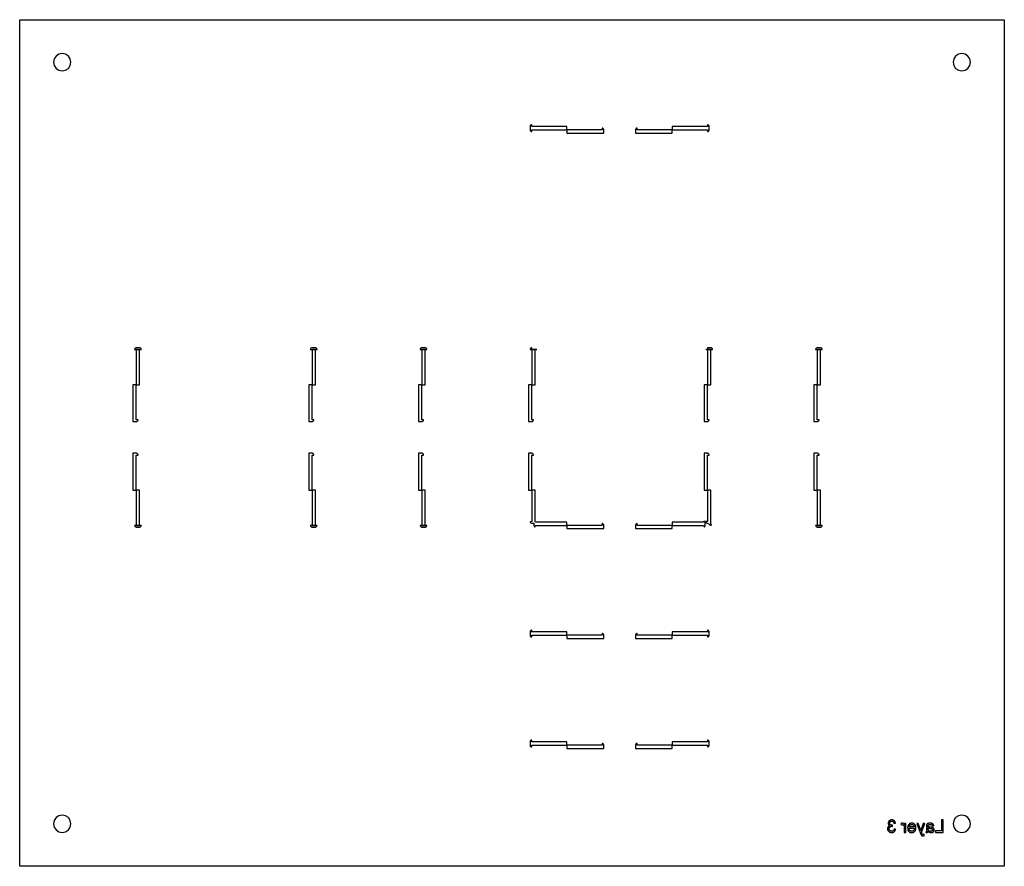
# Model space of a CAD drawing. Header units: metres. Extents: x -111 to 468, y -124 to 121.
# Tile 2 of 2: x 183 to 468, y -124 to 121. Entities that reach past the tile are written whole.
import ezdxf

# ---------------------------------------------------------------- set-up
doc = ezdxf.new("R2010")
doc.units = ezdxf.units.M

msp = doc.modelspace()

# ---------------------------------------------------------------- linework, layer by layer
for points in [[(183.41, -123.91), (183.41, 120.71), (468.02, 120.71), (468.02, -123.91), (183.41, -123.91)], [(193.22, 108.4), (193.41, 107.44), (193.95, 106.63), (194.76, 106.09), (195.72, 105.9), (196.67, 106.09), (197.48, 106.63), (198.03, 107.44), (198.22, 108.4), (198.03, 109.36), (197.48, 110.17), (196.67, 110.71), (195.72, 110.9), (194.76, 110.71), (193.95, 110.17), (193.41, 109.36), (193.22, 108.4)], [(453.22, 108.4), (453.41, 107.44), (453.95, 106.63), (454.76, 106.09), (455.72, 105.9), (456.67, 106.09), (457.48, 106.63), (458.03, 107.44), (458.22, 108.4), (458.03, 109.36), (457.48, 110.17), (456.67, 110.71), (455.72, 110.9), (454.76, 110.71), (453.95, 110.17), (453.41, 109.36), (453.22, 108.4)], [(331.42, 90.35), (331.39, 90.35), (331.39, 90.35), (331.34, 90.34), (331.33, 90.34), (331.24, 90.31), (331.24, 90.31), (331.15, 90.27), (331.14, 90.26), (331.07, 90.2), (331.07, 90.2), (331.01, 90.12), (331, 90.12), (330.96, 90.03), (330.96, 90.03), (330.93, 89.94), (330.93, 89.93), (330.92, 89.88), (330.92, 89.88), (330.92, 89.83), (330.92, 88.92), (330.92, 88.87), (330.92, 88.87), (330.93, 88.82), (330.93, 88.82), (330.96, 88.72), (330.96, 88.72), (331, 88.63), (331.01, 88.63), (331.07, 88.55), (331.07, 88.55), (331.14, 88.49), (331.15, 88.49), (331.24, 88.44), (331.24, 88.44), (331.33, 88.41), (331.34, 88.41), (331.39, 88.4), (331.39, 88.4), (331.42, 88.4), (331.42, 88.92), (331.42, 88.91), (331.42, 88.91), (331.43, 88.9), (331.44, 88.9), (341.56, 88.9), (341.56, 88.9), (341.57, 88.91), (341.57, 88.91), (341.58, 88.92), (341.58, 89.83), (341.57, 89.84), (341.57, 89.85), (341.56, 89.85), (341.56, 89.85), (331.44, 89.85), (331.43, 89.85), (331.42, 89.85), (331.42, 89.84), (331.42, 89.83), (331.42, 90.35)], [(352.24, 87.95), (352.24, 87.95), (352.25, 87.98), (352.25, 87.98), (352.23, 88.03), (352.23, 88.03), (352.23, 88.91), (352.23, 89.01), (352.23, 89.01), (352.15, 89.19), (352.15, 89.19), (352.01, 89.33), (352.01, 89.33), (351.83, 89.4), (351.83, 89.4), (351.74, 89.4), (351.74, 88.92), (351.73, 88.91), (351.73, 88.91), (351.72, 88.9), (351.71, 88.9), (341.6, 88.9), (341.59, 88.9), (341.58, 88.89), (341.58, 88.89), (341.58, 88.88), (341.58, 87.97), (341.58, 87.96), (341.58, 87.95), (341.59, 87.95), (341.6, 87.95), (352.24, 87.95)], [(372.06, 88.88), (372.05, 88.89), (372.05, 88.89), (372.04, 88.9), (372.04, 88.9), (361.92, 88.9), (361.91, 88.9), (361.9, 88.91), (361.9, 88.91), (361.9, 88.92), (361.9, 89.4), (361.8, 89.4), (361.8, 89.4), (361.62, 89.33), (361.62, 89.33), (361.48, 89.19), (361.48, 89.19), (361.41, 89.01), (361.41, 89.01), (361.4, 88.91), (361.4, 88.03), (361.4, 88.03), (361.39, 87.98), (361.39, 87.98), (361.39, 87.95), (361.39, 87.95), (372.04, 87.95), (372.04, 87.95), (372.05, 87.95), (372.05, 87.96), (372.06, 87.97), (372.06, 88.88)], [(382.22, 88.4), (382.24, 88.4), (382.24, 88.4), (382.29, 88.41), (382.3, 88.41), (382.39, 88.44), (382.39, 88.44), (382.48, 88.49), (382.49, 88.49), (382.56, 88.55), (382.56, 88.55), (382.62, 88.63), (382.63, 88.63), (382.68, 88.72), (382.68, 88.72), (382.7, 88.82), (382.71, 88.82), (382.71, 88.87), (382.71, 88.87), (382.71, 88.92), (382.71, 89.83), (382.71, 89.88), (382.71, 89.88), (382.71, 89.93), (382.7, 89.94), (382.68, 90.03), (382.68, 90.03), (382.63, 90.12), (382.62, 90.12), (382.56, 90.2), (382.56, 90.2), (382.49, 90.26), (382.48, 90.27), (382.39, 90.31), (382.39, 90.31), (382.3, 90.34), (382.29, 90.34), (382.24, 90.35), (382.24, 90.35), (382.22, 90.35), (382.22, 89.83), (382.21, 89.84), (382.21, 89.85), (382.2, 89.85), (382.2, 89.85), (372.08, 89.85), (372.07, 89.85), (372.06, 89.85), (372.06, 89.84), (372.06, 89.83), (372.06, 88.92), (372.06, 88.91), (372.06, 88.91), (372.07, 88.9), (372.08, 88.9), (382.2, 88.9), (382.2, 88.9), (382.21, 88.91), (382.21, 88.91), (382.22, 88.92), (382.22, 88.4)], [(218.57, 25.4), (218.56, 25.43), (218.56, 25.43), (218.56, 25.48), (218.56, 25.48), (218.53, 25.58), (218.53, 25.58), (218.48, 25.67), (218.48, 25.67), (218.42, 25.75), (218.42, 25.75), (218.34, 25.81), (218.33, 25.81), (218.25, 25.86), (218.25, 25.86), (218.15, 25.89), (218.15, 25.89), (218.1, 25.9), (218.1, 25.9), (218.05, 25.9), (217.14, 25.9), (217.09, 25.9), (217.09, 25.9), (217.04, 25.89), (217.03, 25.89), (216.94, 25.86), (216.94, 25.86), (216.85, 25.81), (216.84, 25.81), (216.77, 25.75), (216.77, 25.75), (216.71, 25.67), (216.7, 25.67), (216.66, 25.58), (216.66, 25.58), (216.63, 25.48), (216.63, 25.48), (216.62, 25.43), (216.62, 25.43), (216.62, 25.4), (218.57, 25.4)], [(269.37, 25.4), (269.36, 25.43), (269.36, 25.43), (269.36, 25.48), (269.36, 25.48), (269.33, 25.58), (269.33, 25.58), (269.28, 25.67), (269.28, 25.67), (269.22, 25.75), (269.22, 25.75), (269.14, 25.81), (269.13, 25.81), (269.05, 25.86), (269.05, 25.86), (268.95, 25.89), (268.95, 25.89), (268.9, 25.9), (268.9, 25.9), (268.85, 25.9), (267.94, 25.9), (267.89, 25.9), (267.89, 25.9), (267.84, 25.89), (267.83, 25.89), (267.74, 25.86), (267.74, 25.86), (267.65, 25.81), (267.64, 25.81), (267.57, 25.75), (267.57, 25.75), (267.51, 25.67), (267.5, 25.67), (267.46, 25.58), (267.46, 25.58), (267.43, 25.48), (267.43, 25.48), (267.42, 25.43), (267.42, 25.43), (267.42, 25.4), (269.37, 25.4)], [(301.12, 25.4), (301.11, 25.43), (301.11, 25.43), (301.11, 25.48), (301.11, 25.48), (301.08, 25.58), (301.08, 25.58), (301.03, 25.67), (301.03, 25.67), (300.97, 25.75), (300.97, 25.75), (300.89, 25.81), (300.88, 25.81), (300.8, 25.86), (300.8, 25.86), (300.7, 25.89), (300.7, 25.89), (300.65, 25.9), (300.65, 25.9), (300.6, 25.9), (299.69, 25.9), (299.64, 25.9), (299.64, 25.9), (299.59, 25.89), (299.58, 25.89), (299.49, 25.86), (299.49, 25.86), (299.4, 25.81), (299.39, 25.81), (299.32, 25.75), (299.32, 25.75), (299.26, 25.67), (299.25, 25.67), (299.21, 25.58), (299.21, 25.58), (299.18, 25.48), (299.18, 25.48), (299.17, 25.43), (299.17, 25.43), (299.17, 25.4), (301.12, 25.4)], [(332.87, 25.4), (332.87, 25.42), (332.87, 25.42), (331.43, 25.42), (331.42, 25.42), (331.42, 25.42), (331.42, 25.43), (331.42, 25.43), (331.42, 25.9), (331.39, 25.9), (331.39, 25.9), (331.34, 25.89), (331.33, 25.89), (331.24, 25.86), (331.24, 25.86), (331.15, 25.81), (331.14, 25.81), (331.07, 25.75), (331.07, 25.75), (331.01, 25.67), (331, 25.67), (330.96, 25.58), (330.96, 25.58), (330.93, 25.48), (330.93, 25.48), (330.92, 25.43), (330.92, 25.43), (330.92, 25.4), (332.87, 25.4)], [(383.67, 25.4), (383.66, 25.43), (383.66, 25.43), (383.66, 25.48), (383.66, 25.48), (383.63, 25.58), (383.63, 25.58), (383.58, 25.67), (383.58, 25.67), (383.52, 25.75), (383.52, 25.75), (383.44, 25.81), (383.43, 25.81), (383.35, 25.86), (383.35, 25.86), (383.25, 25.89), (383.25, 25.89), (383.2, 25.9), (383.2, 25.9), (383.15, 25.9), (382.24, 25.9), (382.22, 25.9), (382.22, 25.9), (382.22, 25.43), (382.21, 25.43), (382.21, 25.42), (382.21, 25.42), (382.21, 25.42), (381.72, 25.42), (381.72, 25.42), (381.72, 25.4), (383.67, 25.4)], [(415.42, 25.4), (415.41, 25.43), (415.41, 25.43), (415.41, 25.48), (415.41, 25.48), (415.38, 25.58), (415.38, 25.58), (415.33, 25.67), (415.33, 25.67), (415.27, 25.75), (415.27, 25.75), (415.19, 25.81), (415.18, 25.81), (415.1, 25.86), (415.1, 25.86), (415, 25.89), (415, 25.89), (414.95, 25.9), (414.95, 25.9), (414.9, 25.9), (413.99, 25.9), (413.94, 25.9), (413.94, 25.9), (413.89, 25.89), (413.88, 25.89), (413.79, 25.86), (413.79, 25.86), (413.7, 25.81), (413.69, 25.81), (413.62, 25.75), (413.62, 25.75), (413.56, 25.67), (413.55, 25.67), (413.51, 25.58), (413.51, 25.58), (413.48, 25.48), (413.48, 25.48), (413.47, 25.43), (413.47, 25.43), (413.47, 25.4), (415.42, 25.4)], [(217.14, 15.24), (217.14, 15.24), (218.05, 15.24), (218.06, 15.24), (218.06, 15.25), (218.07, 15.25), (218.07, 15.26), (218.07, 25.38), (218.07, 25.39), (218.06, 25.39), (218.06, 25.4), (218.05, 25.4), (217.14, 25.4), (217.13, 25.4), (217.12, 25.39), (217.12, 25.39), (217.12, 25.38), (217.12, 15.26), (217.12, 15.25), (217.12, 15.24), (217.13, 15.24), (217.14, 15.24)], [(267.92, 15.26), (267.92, 15.25), (267.92, 15.25), (267.93, 15.24), (267.94, 15.24), (268.85, 15.24), (268.86, 15.24), (268.86, 15.25), (268.87, 15.25), (268.87, 15.26), (268.87, 25.38), (268.87, 25.39), (268.86, 25.39), (268.86, 25.4), (268.85, 25.4), (267.94, 25.4), (267.93, 25.4), (267.92, 25.39), (267.92, 25.39), (267.92, 25.38), (267.92, 15.26)], [(299.69, 15.24), (299.69, 15.24), (300.6, 15.24), (300.61, 15.24), (300.61, 15.25), (300.62, 15.25), (300.62, 15.26), (300.62, 25.38), (300.62, 25.39), (300.61, 25.39), (300.61, 25.4), (300.6, 25.4), (299.69, 25.4), (299.68, 25.4), (299.67, 25.39), (299.67, 25.39), (299.67, 25.38), (299.67, 15.26), (299.67, 15.25), (299.67, 15.25), (299.68, 15.24), (299.68, 15.24), (299.69, 15.24)], [(331.42, 15.26), (331.42, 15.25), (331.42, 15.25), (331.43, 15.24), (331.44, 15.24), (332.35, 15.24), (332.36, 15.24), (332.36, 15.25), (332.37, 15.25), (332.37, 15.26), (332.37, 25.38), (332.37, 25.39), (332.36, 25.39), (332.36, 25.4), (332.35, 25.4), (331.44, 25.4), (331.43, 25.4), (331.42, 25.39), (331.42, 25.39), (331.42, 25.38), (331.42, 15.26)], [(382.22, 15.26), (382.22, 15.25), (382.22, 15.25), (382.23, 15.24), (382.24, 15.24), (383.15, 15.24), (383.16, 15.24), (383.16, 15.25), (383.17, 15.25), (383.17, 15.26), (383.17, 25.38), (383.17, 25.39), (383.16, 25.39), (383.16, 25.4), (383.15, 25.4), (382.24, 25.4), (382.23, 25.4), (382.22, 25.39), (382.22, 25.39), (382.22, 25.38), (382.22, 15.26)], [(413.99, 15.24), (413.99, 15.24), (414.9, 15.24), (414.91, 15.24), (414.91, 15.25), (414.92, 15.25), (414.92, 15.26), (414.92, 25.38), (414.92, 25.39), (414.91, 25.39), (414.91, 25.4), (414.9, 25.4), (413.99, 25.4), (413.98, 25.4), (413.97, 25.39), (413.97, 25.39), (413.97, 25.38), (413.97, 15.26), (413.97, 15.25), (413.97, 15.25), (413.98, 15.24), (413.98, 15.24), (413.99, 15.24)], [(216.16, 4.57), (216.16, 4.57), (216.2, 4.57), (216.2, 4.57), (216.24, 4.58), (216.24, 4.58), (217.13, 4.58), (217.23, 4.59), (217.23, 4.59), (217.41, 4.67), (217.41, 4.67), (217.54, 4.8), (217.54, 4.8), (217.62, 4.98), (217.62, 4.98), (217.62, 5.08), (217.14, 5.08), (217.13, 5.08), (217.12, 5.09), (217.12, 5.09), (217.12, 5.1), (217.12, 15.22), (217.11, 15.23), (217.11, 15.23), (217.1, 15.24), (217.1, 15.24), (216.18, 15.24), (216.18, 15.24), (216.17, 15.23), (216.16, 15.23), (216.16, 15.22), (216.16, 4.57)], [(266.96, 4.57), (266.96, 4.57), (267, 4.57), (267, 4.57), (267.04, 4.58), (267.04, 4.58), (267.93, 4.58), (268.03, 4.59), (268.03, 4.59), (268.21, 4.67), (268.21, 4.67), (268.34, 4.8), (268.34, 4.8), (268.42, 4.98), (268.42, 4.98), (268.42, 5.08), (267.94, 5.08), (267.93, 5.08), (267.92, 5.09), (267.92, 5.09), (267.92, 5.1), (267.92, 15.22), (267.91, 15.23), (267.91, 15.23), (267.9, 15.24), (267.9, 15.24), (266.98, 15.24), (266.98, 15.24), (266.97, 15.23), (266.96, 15.23), (266.96, 15.22), (266.96, 4.57)], [(298.71, 4.58), (298.75, 4.58), (298.75, 4.58), (299.68, 4.58), (299.78, 4.59), (299.78, 4.59), (299.96, 4.67), (299.96, 4.67), (300.09, 4.8), (300.09, 4.8), (300.17, 4.98), (300.17, 4.98), (300.17, 5.08), (300.17, 5.08), (299.69, 5.08), (299.68, 5.08), (299.67, 5.09), (299.67, 5.09), (299.67, 5.1), (299.67, 15.22), (299.66, 15.23), (299.66, 15.23), (299.65, 15.24), (299.65, 15.24), (298.73, 15.24), (298.73, 15.24), (298.72, 15.23), (298.71, 15.23), (298.71, 15.22), (298.71, 4.58)], [(330.46, 4.57), (330.46, 4.57), (330.5, 4.57), (330.5, 4.57), (330.54, 4.58), (330.54, 4.58), (331.43, 4.58), (331.53, 4.59), (331.53, 4.59), (331.71, 4.67), (331.71, 4.67), (331.84, 4.8), (331.84, 4.8), (331.92, 4.98), (331.92, 4.98), (331.92, 5.08), (331.44, 5.08), (331.43, 5.08), (331.42, 5.09), (331.42, 5.09), (331.42, 5.1), (331.42, 15.22), (331.41, 15.23), (331.41, 15.23), (331.4, 15.24), (331.4, 15.24), (330.48, 15.24), (330.48, 15.24), (330.47, 15.23), (330.46, 15.23), (330.46, 15.22), (330.46, 4.57)], [(381.26, 4.57), (381.26, 4.57), (381.3, 4.57), (381.3, 4.57), (381.34, 4.58), (381.34, 4.58), (382.23, 4.58), (382.33, 4.59), (382.33, 4.59), (382.51, 4.67), (382.51, 4.67), (382.64, 4.8), (382.64, 4.8), (382.72, 4.98), (382.72, 4.98), (382.72, 5.08), (382.24, 5.08), (382.23, 5.08), (382.22, 5.09), (382.22, 5.09), (382.22, 5.1), (382.22, 15.22), (382.21, 15.23), (382.21, 15.23), (382.2, 15.24), (382.2, 15.24), (381.28, 15.24), (381.28, 15.24), (381.27, 15.23), (381.26, 15.23), (381.26, 15.22), (381.26, 4.57)], [(413.01, 4.58), (413.05, 4.58), (413.05, 4.58), (413.98, 4.58), (414.08, 4.59), (414.08, 4.59), (414.26, 4.67), (414.26, 4.67), (414.39, 4.8), (414.39, 4.8), (414.47, 4.98), (414.47, 4.98), (414.47, 5.08), (414.47, 5.08), (413.99, 5.08), (413.98, 5.08), (413.97, 5.09), (413.97, 5.09), (413.97, 5.1), (413.97, 15.22), (413.96, 15.23), (413.96, 15.23), (413.95, 15.24), (413.95, 15.24), (413.03, 15.24), (413.03, 15.24), (413.02, 15.23), (413.01, 15.23), (413.01, 15.22), (413.01, 4.58)], [(217.1, -15.24), (217.1, -15.24), (217.11, -15.24), (217.11, -15.23), (217.12, -15.22), (217.12, -5.1), (217.12, -5.09), (217.12, -5.09), (217.13, -5.08), (217.14, -5.08), (217.62, -5.08), (217.62, -4.98), (217.62, -4.98), (217.54, -4.8), (217.54, -4.8), (217.41, -4.67), (217.41, -4.67), (217.23, -4.59), (217.23, -4.59), (217.13, -4.58), (216.24, -4.58), (216.24, -4.58), (216.2, -4.57), (216.2, -4.57), (216.16, -4.57), (216.16, -4.57), (216.16, -15.22), (216.16, -15.23), (216.17, -15.23), (216.18, -15.24), (216.18, -15.24), (217.1, -15.24), (217.1, -15.24)], [(267.9, -15.24), (267.9, -15.24), (267.91, -15.23), (267.91, -15.23), (267.92, -15.22), (267.92, -5.1), (267.92, -5.09), (267.92, -5.09), (267.93, -5.08), (267.94, -5.08), (268.42, -5.08), (268.42, -4.98), (268.42, -4.98), (268.34, -4.8), (268.34, -4.8), (268.21, -4.67), (268.21, -4.67), (268.03, -4.59), (268.03, -4.59), (267.93, -4.58), (267.04, -4.58), (267.04, -4.58), (267, -4.57), (267, -4.57), (266.96, -4.57), (266.96, -4.57), (266.96, -15.22), (266.96, -15.23), (266.97, -15.23), (266.98, -15.24), (266.98, -15.24), (267.9, -15.24)], [(299.65, -15.24), (299.65, -15.24), (299.65, -15.24), (299.66, -15.23), (299.66, -15.23), (299.67, -15.22), (299.67, -5.1), (299.67, -5.09), (299.67, -5.09), (299.68, -5.08), (299.69, -5.08), (300.17, -5.08), (300.17, -5.08), (300.17, -4.98), (300.17, -4.98), (300.09, -4.8), (300.09, -4.8), (299.96, -4.67), (299.96, -4.67), (299.78, -4.59), (299.78, -4.59), (299.68, -4.58), (298.75, -4.58), (298.75, -4.58), (298.71, -4.58), (298.71, -15.22), (298.71, -15.23), (298.72, -15.23), (298.73, -15.24), (298.73, -15.24), (299.65, -15.24), (299.65, -15.24)], [(331.4, -15.24), (331.4, -15.24), (331.41, -15.23), (331.41, -15.23), (331.42, -15.22), (331.42, -5.1), (331.42, -5.09), (331.42, -5.09), (331.43, -5.08), (331.44, -5.08), (331.92, -5.08), (331.92, -4.98), (331.92, -4.98), (331.84, -4.8), (331.84, -4.8), (331.71, -4.67), (331.71, -4.67), (331.53, -4.59), (331.53, -4.59), (331.43, -4.58), (330.54, -4.58), (330.54, -4.58), (330.5, -4.57), (330.5, -4.57), (330.46, -4.57), (330.46, -4.57), (330.46, -15.22), (330.46, -15.23), (330.47, -15.23), (330.48, -15.24), (330.48, -15.24), (331.4, -15.24)], [(382.2, -15.24), (382.2, -15.24), (382.21, -15.23), (382.21, -15.23), (382.22, -15.22), (382.22, -5.1), (382.22, -5.09), (382.22, -5.09), (382.23, -5.08), (382.24, -5.08), (382.72, -5.08), (382.72, -4.98), (382.72, -4.98), (382.64, -4.8), (382.64, -4.8), (382.51, -4.67), (382.51, -4.67), (382.33, -4.59), (382.33, -4.59), (382.23, -4.58), (381.34, -4.58), (381.34, -4.58), (381.3, -4.57), (381.3, -4.57), (381.26, -4.57), (381.26, -4.57), (381.26, -15.22), (381.26, -15.23), (381.27, -15.23), (381.28, -15.24), (381.28, -15.24), (382.2, -15.24)], [(413.95, -15.24), (413.95, -15.24), (413.95, -15.24), (413.96, -15.23), (413.96, -15.23), (413.97, -15.22), (413.97, -5.1), (413.97, -5.09), (413.97, -5.09), (413.98, -5.08), (413.99, -5.08), (414.47, -5.08), (414.47, -5.08), (414.47, -4.98), (414.47, -4.98), (414.39, -4.8), (414.39, -4.8), (414.26, -4.67), (414.26, -4.67), (414.08, -4.59), (414.08, -4.59), (413.98, -4.58), (413.05, -4.58), (413.05, -4.58), (413.01, -4.58), (413.01, -15.22), (413.01, -15.23), (413.02, -15.23), (413.03, -15.24), (413.03, -15.24), (413.95, -15.24), (413.95, -15.24)], [(218.07, -15.26), (218.07, -15.25), (218.06, -15.25), (218.06, -15.24), (218.05, -15.24), (217.14, -15.24), (217.14, -15.24), (217.13, -15.24), (217.12, -15.24), (217.12, -15.25), (217.12, -15.26), (217.12, -25.38), (217.12, -25.39), (217.12, -25.39), (217.13, -25.4), (217.14, -25.4), (218.05, -25.4), (218.06, -25.4), (218.06, -25.39), (218.07, -25.39), (218.07, -25.38), (218.07, -15.26)], [(268.85, -25.4), (268.86, -25.4), (268.86, -25.39), (268.87, -25.39), (268.87, -25.38), (268.87, -15.26), (268.87, -15.25), (268.86, -15.25), (268.86, -15.24), (268.85, -15.24), (267.94, -15.24), (267.93, -15.24), (267.92, -15.25), (267.92, -15.25), (267.92, -15.26), (267.92, -25.38), (267.92, -25.39), (267.92, -25.39), (267.93, -25.4), (267.94, -25.4), (268.85, -25.4)], [(300.6, -25.4), (300.61, -25.4), (300.61, -25.39), (300.62, -25.39), (300.62, -25.38), (300.62, -15.26), (300.62, -15.25), (300.61, -15.25), (300.61, -15.24), (300.6, -15.24), (299.69, -15.24), (299.69, -15.24), (299.68, -15.24), (299.68, -15.24), (299.67, -15.25), (299.67, -15.25), (299.67, -15.26), (299.67, -25.38), (299.67, -25.39), (299.67, -25.39), (299.68, -25.4), (299.69, -25.4), (300.6, -25.4)], [(330.96, -24.42), (331, -24.52), (331, -24.52), (331.14, -24.66), (331.14, -24.66), (331.32, -24.74), (331.32, -24.74), (331.42, -24.75), (332.07, -24.75), (332.07, -24.75), (332.07, -24.75), (332.07, -24.75), (332.07, -24.75), (332.07, -25.4), (332.08, -25.5), (332.08, -25.5), (332.15, -25.68), (332.15, -25.68), (332.29, -25.81), (332.29, -25.81), (332.4, -25.86), (332.55, -25.48), (332.57, -25.4), (341.56, -25.4), (341.56, -25.4), (341.57, -25.39), (341.57, -25.39), (341.58, -25.38), (341.58, -24.47), (341.57, -24.46), (341.57, -24.45), (341.56, -24.45), (341.56, -24.45), (332.57, -24.45), (332.55, -24.37), (332.51, -24.31), (332.44, -24.26), (332.37, -24.25), (332.37, -15.26), (332.37, -15.25), (332.36, -15.25), (332.36, -15.24), (332.35, -15.24), (331.44, -15.24), (331.43, -15.24), (331.42, -15.25), (331.42, -15.25), (331.42, -15.26), (331.42, -24.25), (331.34, -24.26), (330.96, -24.42)], [(381.72, -24.25), (381.72, -24.33), (381.72, -24.33), (381.78, -24.49), (381.78, -24.49), (381.89, -24.63), (381.89, -24.63), (382.04, -24.71), (382.04, -24.71), (382.12, -24.74), (382.15, -24.74), (382.15, -24.74), (382.66, -24.96), (382.66, -24.96), (382.66, -24.96), (382.71, -25.06), (382.75, -25.15), (382.75, -25.15), (382.89, -25.29), (382.89, -25.29), (383.07, -25.36), (383.07, -25.36), (383.26, -25.36), (383.26, -25.36), (383.35, -25.33), (383.35, -25.33), (383.35, -25.32), (383.17, -24.88), (383.17, -15.26), (383.17, -15.25), (383.16, -15.25), (383.16, -15.24), (383.15, -15.24), (382.24, -15.24), (382.23, -15.24), (382.22, -15.25), (382.22, -15.25), (382.22, -15.26), (382.22, -24.25), (381.72, -24.25)], [(414.9, -25.4), (414.91, -25.4), (414.91, -25.39), (414.92, -25.39), (414.92, -25.38), (414.92, -15.26), (414.92, -15.25), (414.91, -15.25), (414.91, -15.24), (414.9, -15.24), (413.99, -15.24), (413.99, -15.24), (413.98, -15.24), (413.98, -15.24), (413.97, -15.25), (413.97, -15.25), (413.97, -15.26), (413.97, -25.38), (413.97, -25.39), (413.97, -25.39), (413.98, -25.4), (413.99, -25.4), (414.9, -25.4)], [(216.62, -25.4), (216.62, -25.43), (216.62, -25.43), (216.63, -25.48), (216.63, -25.48), (216.66, -25.58), (216.66, -25.58), (216.7, -25.67), (216.71, -25.67), (216.77, -25.75), (216.77, -25.75), (216.84, -25.81), (216.85, -25.81), (216.94, -25.86), (216.94, -25.86), (217.03, -25.89), (217.04, -25.89), (217.09, -25.9), (217.09, -25.9), (217.14, -25.9), (218.05, -25.9), (218.1, -25.9), (218.1, -25.9), (218.15, -25.89), (218.15, -25.89), (218.25, -25.86), (218.25, -25.86), (218.33, -25.81), (218.34, -25.81), (218.42, -25.75), (218.42, -25.75), (218.48, -25.67), (218.48, -25.67), (218.53, -25.58), (218.53, -25.58), (218.56, -25.48), (218.56, -25.48), (218.56, -25.43), (218.56, -25.43), (218.57, -25.4), (216.62, -25.4)], [(267.42, -25.4), (267.42, -25.43), (267.42, -25.43), (267.43, -25.48), (267.43, -25.48), (267.46, -25.58), (267.46, -25.58), (267.5, -25.67), (267.51, -25.67), (267.57, -25.75), (267.57, -25.75), (267.64, -25.81), (267.65, -25.81), (267.74, -25.86), (267.74, -25.86), (267.83, -25.89), (267.84, -25.89), (267.89, -25.9), (267.89, -25.9), (267.94, -25.9), (268.85, -25.9), (268.9, -25.9), (268.9, -25.9), (268.95, -25.89), (268.95, -25.89), (269.05, -25.86), (269.05, -25.86), (269.13, -25.81), (269.14, -25.81), (269.22, -25.75), (269.22, -25.75), (269.28, -25.67), (269.28, -25.67), (269.33, -25.58), (269.33, -25.58), (269.36, -25.48), (269.36, -25.48), (269.36, -25.43), (269.36, -25.43), (269.37, -25.4), (267.42, -25.4)], [(299.17, -25.4), (299.17, -25.43), (299.17, -25.43), (299.18, -25.48), (299.18, -25.48), (299.21, -25.58), (299.21, -25.58), (299.25, -25.67), (299.26, -25.67), (299.32, -25.75), (299.32, -25.75), (299.39, -25.81), (299.4, -25.81), (299.49, -25.86), (299.49, -25.86), (299.58, -25.89), (299.59, -25.89), (299.64, -25.9), (299.64, -25.9), (299.69, -25.9), (300.6, -25.9), (300.65, -25.9), (300.65, -25.9), (300.7, -25.89), (300.7, -25.89), (300.8, -25.86), (300.8, -25.86), (300.88, -25.81), (300.89, -25.81), (300.97, -25.75), (300.97, -25.75), (301.03, -25.67), (301.03, -25.67), (301.08, -25.58), (301.08, -25.58), (301.11, -25.48), (301.11, -25.48), (301.11, -25.43), (301.11, -25.43), (301.12, -25.4), (299.17, -25.4)], [(352.24, -26.35), (352.24, -26.35), (352.25, -26.32), (352.25, -26.32), (352.23, -26.27), (352.23, -26.27), (352.23, -25.39), (352.23, -25.29), (352.23, -25.29), (352.15, -25.11), (352.15, -25.11), (352.01, -24.97), (352.01, -24.97), (351.83, -24.9), (351.83, -24.9), (351.74, -24.9), (351.74, -25.38), (351.73, -25.39), (351.73, -25.39), (351.72, -25.4), (351.71, -25.4), (341.6, -25.4), (341.59, -25.4), (341.58, -25.41), (341.58, -25.41), (341.58, -25.42), (341.58, -26.33), (341.58, -26.34), (341.58, -26.35), (341.59, -26.35), (341.6, -26.35), (352.24, -26.35)], [(372.06, -25.42), (372.05, -25.41), (372.05, -25.41), (372.04, -25.4), (372.04, -25.4), (361.92, -25.4), (361.91, -25.4), (361.9, -25.39), (361.9, -25.39), (361.9, -25.38), (361.9, -24.9), (361.8, -24.9), (361.8, -24.9), (361.62, -24.97), (361.62, -24.97), (361.48, -25.11), (361.48, -25.11), (361.41, -25.29), (361.41, -25.29), (361.4, -25.39), (361.4, -26.27), (361.4, -26.27), (361.39, -26.32), (361.39, -26.32), (361.39, -26.35), (361.39, -26.35), (372.04, -26.35), (372.04, -26.35), (372.05, -26.35), (372.05, -26.34), (372.06, -26.33), (372.06, -25.42)], [(381.24, -25.86), (381.34, -25.81), (381.34, -25.81), (381.48, -25.68), (381.48, -25.68), (381.55, -25.5), (381.55, -25.5), (381.56, -25.4), (381.56, -24.45), (381.55, -24.35), (381.55, -24.35), (381.51, -24.25), (381.51, -24.25), (381.51, -24.25), (381.26, -24.25), (381.19, -24.26), (381.12, -24.31), (381.08, -24.37), (381.06, -24.45), (372.08, -24.45), (372.07, -24.45), (372.06, -24.45), (372.06, -24.46), (372.06, -24.47), (372.06, -25.38), (372.06, -25.39), (372.06, -25.39), (372.07, -25.4), (372.08, -25.4), (381.06, -25.4), (381.08, -25.48), (381.24, -25.86)], [(413.47, -25.4), (413.47, -25.43), (413.47, -25.43), (413.48, -25.48), (413.48, -25.48), (413.51, -25.58), (413.51, -25.58), (413.55, -25.67), (413.56, -25.67), (413.62, -25.75), (413.62, -25.75), (413.69, -25.81), (413.7, -25.81), (413.79, -25.86), (413.79, -25.86), (413.88, -25.89), (413.89, -25.89), (413.94, -25.9), (413.94, -25.9), (413.99, -25.9), (414.9, -25.9), (414.95, -25.9), (414.95, -25.9), (415, -25.89), (415, -25.89), (415.1, -25.86), (415.1, -25.86), (415.18, -25.81), (415.19, -25.81), (415.27, -25.75), (415.27, -25.75), (415.33, -25.67), (415.33, -25.67), (415.38, -25.58), (415.38, -25.58), (415.41, -25.48), (415.41, -25.48), (415.41, -25.43), (415.41, -25.43), (415.42, -25.4), (413.47, -25.4)], [(331.42, -55.7), (331.39, -55.7), (331.39, -55.7), (331.34, -55.71), (331.33, -55.71), (331.24, -55.74), (331.24, -55.74), (331.15, -55.78), (331.14, -55.79), (331.07, -55.85), (331.07, -55.85), (331.01, -55.93), (331, -55.93), (330.96, -56.02), (330.96, -56.02), (330.93, -56.11), (330.93, -56.12), (330.92, -56.17), (330.92, -56.17), (330.92, -56.22), (330.92, -57.13), (330.92, -57.18), (330.92, -57.18), (330.93, -57.23), (330.93, -57.23), (330.96, -57.33), (330.96, -57.33), (331, -57.42), (331.01, -57.42), (331.07, -57.5), (331.07, -57.5), (331.14, -57.56), (331.15, -57.56), (331.24, -57.61), (331.24, -57.61), (331.33, -57.64), (331.34, -57.64), (331.39, -57.65), (331.39, -57.65), (331.42, -57.65), (331.42, -57.13), (331.42, -57.14), (331.42, -57.14), (331.43, -57.15), (331.44, -57.15), (341.56, -57.15), (341.56, -57.15), (341.57, -57.14), (341.57, -57.14), (341.58, -57.13), (341.58, -57.13), (341.58, -57.13), (341.58, -56.22), (341.57, -56.21), (341.57, -56.2), (341.56, -56.2), (341.56, -56.2), (331.44, -56.2), (331.43, -56.2), (331.42, -56.2), (331.42, -56.21), (331.42, -56.22), (331.42, -55.7)], [(352.24, -58.1), (352.23, -58.06), (352.23, -58.06), (352.23, -57.14), (352.23, -57.04), (352.23, -57.04), (352.15, -56.86), (352.15, -56.86), (352.01, -56.72), (352.01, -56.72), (351.83, -56.65), (351.83, -56.65), (351.74, -56.65), (351.74, -57.13), (351.73, -57.14), (351.73, -57.14), (351.72, -57.15), (351.71, -57.15), (341.6, -57.15), (341.59, -57.15), (341.58, -57.16), (341.58, -57.16), (341.58, -57.17), (341.58, -58.08), (341.58, -58.09), (341.58, -58.1), (341.59, -58.1), (341.6, -58.1), (352.24, -58.1)], [(372.06, -57.17), (372.06, -57.17), (372.05, -57.16), (372.05, -57.16), (372.04, -57.15), (372.04, -57.15), (361.92, -57.15), (361.91, -57.15), (361.9, -57.14), (361.9, -57.14), (361.9, -57.13), (361.9, -56.65), (361.8, -56.65), (361.8, -56.65), (361.62, -56.72), (361.62, -56.72), (361.48, -56.86), (361.48, -56.86), (361.41, -57.04), (361.41, -57.04), (361.4, -57.14), (361.4, -58.06), (361.4, -58.06), (361.39, -58.1), (372.04, -58.1), (372.04, -58.1), (372.05, -58.1), (372.05, -58.09), (372.06, -58.08), (372.06, -57.17), (372.06, -57.17)], [(382.22, -57.65), (382.24, -57.65), (382.24, -57.65), (382.29, -57.64), (382.3, -57.64), (382.39, -57.61), (382.39, -57.61), (382.48, -57.56), (382.49, -57.56), (382.56, -57.5), (382.56, -57.5), (382.62, -57.42), (382.63, -57.42), (382.68, -57.33), (382.68, -57.33), (382.7, -57.23), (382.71, -57.23), (382.71, -57.18), (382.71, -57.18), (382.71, -57.13), (382.71, -56.22), (382.71, -56.17), (382.71, -56.17), (382.71, -56.12), (382.7, -56.11), (382.68, -56.02), (382.68, -56.02), (382.63, -55.93), (382.62, -55.93), (382.56, -55.85), (382.56, -55.85), (382.49, -55.79), (382.48, -55.78), (382.39, -55.74), (382.39, -55.74), (382.3, -55.71), (382.29, -55.71), (382.24, -55.7), (382.24, -55.7), (382.22, -55.7), (382.22, -56.22), (382.21, -56.21), (382.21, -56.2), (382.2, -56.2), (382.2, -56.2), (372.08, -56.2), (372.07, -56.2), (372.06, -56.2), (372.06, -56.21), (372.06, -56.22), (372.06, -57.13), (372.06, -57.13), (372.06, -57.13), (372.06, -57.14), (372.06, -57.14), (372.07, -57.15), (372.08, -57.15), (382.2, -57.15), (382.2, -57.15), (382.21, -57.14), (382.21, -57.14), (382.22, -57.13), (382.22, -57.65)], [(331.42, -87.45), (331.39, -87.45), (331.39, -87.45), (331.34, -87.46), (331.33, -87.46), (331.24, -87.49), (331.24, -87.49), (331.15, -87.53), (331.14, -87.54), (331.07, -87.6), (331.07, -87.6), (331.01, -87.68), (331, -87.68), (330.96, -87.77), (330.96, -87.77), (330.93, -87.86), (330.93, -87.87), (330.92, -87.92), (330.92, -87.92), (330.92, -87.97), (330.92, -88.88), (330.92, -88.93), (330.92, -88.93), (330.93, -88.98), (330.93, -88.98), (330.96, -89.08), (330.96, -89.08), (331, -89.17), (331.01, -89.17), (331.07, -89.25), (331.07, -89.25), (331.14, -89.31), (331.15, -89.31), (331.24, -89.36), (331.24, -89.36), (331.33, -89.39), (331.34, -89.39), (331.39, -89.4), (331.39, -89.4), (331.42, -89.4), (331.42, -88.88), (331.42, -88.89), (331.42, -88.89), (331.43, -88.9), (331.44, -88.9), (341.56, -88.9), (341.56, -88.9), (341.57, -88.89), (341.57, -88.89), (341.58, -88.88), (341.58, -87.97), (341.57, -87.96), (341.57, -87.95), (341.56, -87.95), (341.56, -87.95), (331.44, -87.95), (331.43, -87.95), (331.42, -87.95), (331.42, -87.96), (331.42, -87.97), (331.42, -87.45)], [(382.22, -89.4), (382.24, -89.4), (382.24, -89.4), (382.29, -89.39), (382.3, -89.39), (382.39, -89.36), (382.39, -89.36), (382.48, -89.31), (382.49, -89.31), (382.56, -89.25), (382.56, -89.25), (382.62, -89.17), (382.63, -89.17), (382.68, -89.08), (382.68, -89.08), (382.7, -88.98), (382.71, -88.98), (382.71, -88.93), (382.71, -88.93), (382.71, -88.88), (382.71, -87.97), (382.71, -87.92), (382.71, -87.92), (382.71, -87.87), (382.7, -87.86), (382.68, -87.77), (382.68, -87.77), (382.63, -87.68), (382.62, -87.68), (382.56, -87.6), (382.56, -87.6), (382.49, -87.54), (382.48, -87.53), (382.39, -87.49), (382.39, -87.49), (382.3, -87.46), (382.29, -87.46), (382.24, -87.45), (382.24, -87.45), (382.22, -87.45), (382.22, -87.97), (382.21, -87.96), (382.21, -87.95), (382.2, -87.95), (382.2, -87.95), (372.08, -87.95), (372.07, -87.95), (372.06, -87.95), (372.06, -87.96), (372.06, -87.97), (372.06, -88.88), (372.06, -88.89), (372.06, -88.89), (372.07, -88.9), (372.08, -88.9), (382.2, -88.9), (382.2, -88.9), (382.21, -88.89), (382.21, -88.89), (382.22, -88.88), (382.22, -89.4)], [(352.24, -89.85), (352.24, -89.85), (352.25, -89.82), (352.25, -89.82), (352.23, -89.77), (352.23, -89.77), (352.23, -88.89), (352.23, -88.79), (352.23, -88.79), (352.15, -88.61), (352.15, -88.61), (352.01, -88.47), (352.01, -88.47), (351.83, -88.4), (351.83, -88.4), (351.74, -88.4), (351.74, -88.88), (351.73, -88.89), (351.73, -88.89), (351.72, -88.9), (351.71, -88.9), (341.6, -88.9), (341.59, -88.9), (341.58, -88.91), (341.58, -88.91), (341.58, -88.92), (341.58, -89.83), (341.58, -89.84), (341.58, -89.85), (341.59, -89.85), (341.6, -89.85), (352.24, -89.85)], [(372.06, -88.92), (372.05, -88.91), (372.05, -88.91), (372.04, -88.9), (372.04, -88.9), (361.92, -88.9), (361.91, -88.9), (361.9, -88.89), (361.9, -88.89), (361.9, -88.88), (361.9, -88.4), (361.8, -88.4), (361.8, -88.4), (361.62, -88.47), (361.62, -88.47), (361.48, -88.61), (361.48, -88.61), (361.41, -88.79), (361.41, -88.79), (361.4, -88.89), (361.4, -89.77), (361.4, -89.77), (361.39, -89.82), (361.39, -89.82), (361.39, -89.85), (361.39, -89.85), (372.04, -89.85), (372.04, -89.85), (372.05, -89.85), (372.05, -89.84), (372.06, -89.83), (372.06, -88.92)], [(193.22, -111.6), (193.41, -112.56), (193.95, -113.37), (194.76, -113.91), (195.72, -114.1), (196.67, -113.91), (197.48, -113.37), (198.03, -112.56), (198.22, -111.6), (198.03, -110.64), (197.48, -109.83), (196.67, -109.29), (195.72, -109.1), (194.76, -109.29), (193.95, -109.83), (193.41, -110.64), (193.22, -111.6)], [(436.61, -113.16), (436.17, -113.1), (436.15, -113.17), (436.14, -113.24), (436.11, -113.3), (436.09, -113.36), (436.07, -113.42), (436.04, -113.47), (436.01, -113.52), (435.98, -113.56), (435.95, -113.6), (435.91, -113.64), (435.87, -113.67), (435.84, -113.69), (435.8, -113.72), (435.75, -113.74), (435.71, -113.76), (435.67, -113.77), (435.62, -113.79), (435.57, -113.79), (435.52, -113.8), (435.47, -113.8), (435.41, -113.8), (435.35, -113.79), (435.29, -113.78), (435.24, -113.77), (435.18, -113.75), (435.13, -113.72), (435.08, -113.69), (435.03, -113.66), (434.99, -113.63), (434.95, -113.59), (434.91, -113.54), (434.87, -113.5), (434.84, -113.45), (434.81, -113.4), (434.79, -113.34), (434.77, -113.29), (434.75, -113.23), (434.74, -113.18), (434.73, -113.11), (434.73, -113.05), (434.73, -112.99), (434.74, -112.94), (434.75, -112.88), (434.76, -112.83), (434.78, -112.78), (434.8, -112.73), (434.83, -112.68), (434.86, -112.64), (434.89, -112.59), (434.93, -112.55), (434.97, -112.52), (435.01, -112.48), (435.06, -112.45), (435.1, -112.43), (435.15, -112.41), (435.21, -112.39), (435.26, -112.37), (435.31, -112.36), (435.37, -112.36), (435.43, -112.36), (435.46, -112.36), (435.48, -112.36), (435.51, -112.36), (435.54, -112.36), (435.57, -112.37), (435.6, -112.37), (435.64, -112.38), (435.67, -112.39), (435.71, -112.4), (435.74, -112.41), (435.69, -112.02), (435.68, -112.02), (435.68, -112.02), (435.67, -112.02), (435.66, -112.02), (435.65, -112.02), (435.65, -112.02), (435.64, -112.02), (435.63, -112.02), (435.63, -112.03), (435.62, -112.03), (435.57, -112.02), (435.51, -112.02), (435.46, -112.01), (435.41, -112), (435.36, -111.99), (435.31, -111.97), (435.26, -111.95), (435.21, -111.93), (435.16, -111.91), (435.12, -111.88), (435.07, -111.85), (435.04, -111.81), (435, -111.78), (434.97, -111.74), (434.95, -111.69), (434.93, -111.65), (434.91, -111.6), (434.9, -111.54), (434.89, -111.49), (434.89, -111.43), (434.89, -111.38), (434.9, -111.33), (434.91, -111.29), (434.92, -111.25), (434.93, -111.21), (434.95, -111.17), (434.97, -111.13), (435, -111.09), (435.03, -111.06), (435.06, -111.03), (435.09, -111), (435.13, -110.97), (435.16, -110.95), (435.2, -110.92), (435.24, -110.91), (435.29, -110.89), (435.33, -110.88), (435.38, -110.87), (435.43, -110.87), (435.48, -110.87), (435.53, -110.87), (435.58, -110.87), (435.62, -110.88), (435.67, -110.89), (435.71, -110.91), (435.76, -110.93), (435.8, -110.95), (435.83, -110.97), (435.87, -111), (435.91, -111.03), (435.94, -111.06), (435.97, -111.1), (436, -111.14), (436.02, -111.18), (436.05, -111.23), (436.07, -111.28), (436.09, -111.33), (436.1, -111.39), (436.11, -111.45), (436.13, -111.51), (436.57, -111.43), (436.55, -111.35), (436.52, -111.26), (436.5, -111.19), (436.47, -111.11), (436.43, -111.04), (436.4, -110.98), (436.35, -110.91), (436.31, -110.85), (436.25, -110.8), (436.2, -110.75), (436.14, -110.7), (436.08, -110.66), (436.02, -110.63), (435.95, -110.59), (435.88, -110.57), (435.81, -110.55), (435.73, -110.53), (435.65, -110.52), (435.57, -110.51), (435.49, -110.51), (435.43, -110.51), (435.37, -110.51), (435.32, -110.52), (435.26, -110.53), (435.21, -110.54), (435.15, -110.55), (435.1, -110.57), (435.05, -110.59), (435, -110.61), (434.95, -110.63), (434.9, -110.66), (434.86, -110.69), (434.81, -110.72), (434.77, -110.75), (434.73, -110.78), (434.7, -110.82), (434.66, -110.85), (434.63, -110.89), (434.6, -110.93), (434.57, -110.98), (434.55, -111.02), (434.53, -111.06), (434.51, -111.11), (434.49, -111.15), (434.47, -111.2), (434.46, -111.25), (434.45, -111.29), (434.45, -111.34), (434.44, -111.39), (434.44, -111.44), (434.44, -111.48), (434.45, -111.53), (434.45, -111.57), (434.46, -111.62), (434.47, -111.66), (434.49, -111.7), (434.5, -111.74), (434.52, -111.78), (434.54, -111.82), (434.57, -111.86), (434.59, -111.9), (434.62, -111.93), (434.65, -111.97), (434.68, -112), (434.72, -112.03), (434.76, -112.06), (434.8, -112.09), (434.84, -112.11), (434.89, -112.14), (434.93, -112.16), (434.87, -112.18), (434.81, -112.2), (434.76, -112.22), (434.7, -112.25), (434.65, -112.27), (434.6, -112.31), (434.56, -112.34), (434.52, -112.38), (434.48, -112.42), (434.44, -112.47), (434.41, -112.51), (434.38, -112.56), (434.35, -112.61), (434.33, -112.67), (434.31, -112.73), (434.29, -112.78), (434.28, -112.85), (434.27, -112.91), (434.27, -112.97), (434.27, -113.04), (434.27, -113.14), (434.28, -113.22), (434.3, -113.31), (434.32, -113.4), (434.35, -113.48), (434.39, -113.55), (434.43, -113.63), (434.48, -113.7), (434.54, -113.77), (434.61, -113.84), (434.68, -113.9), (434.75, -113.95), (434.83, -114), (434.91, -114.05), (434.99, -114.08), (435.08, -114.11), (435.17, -114.13), (435.27, -114.15), (435.37, -114.16), (435.47, -114.16), (435.56, -114.16), (435.65, -114.15), (435.74, -114.14), (435.82, -114.12), (435.9, -114.09), (435.98, -114.06), (436.05, -114.03), (436.12, -113.98), (436.19, -113.94), (436.25, -113.88), (436.31, -113.82), (436.37, -113.76), (436.42, -113.7), (436.46, -113.63), (436.5, -113.56), (436.53, -113.49), (436.56, -113.41), (436.58, -113.33), (436.6, -113.24), (436.61, -113.16)], [(450.35, -114.1), (450.35, -110.52), (449.88, -110.52), (449.88, -113.68), (448.11, -113.68), (448.11, -114.1), (450.35, -114.1)], [(453.22, -111.6), (453.41, -112.56), (453.95, -113.37), (454.76, -113.91), (455.72, -114.1), (456.67, -113.91), (457.48, -113.37), (458.03, -112.56), (458.22, -111.6), (458.03, -110.64), (457.48, -109.83), (456.67, -109.29), (455.72, -109.1), (454.76, -109.29), (453.95, -109.83), (453.41, -110.64), (453.22, -111.6)], [(439.55, -114.1), (439.55, -111.51), (439.15, -111.51), (439.15, -111.9), (439.12, -111.85), (439.09, -111.8), (439.06, -111.75), (439.04, -111.71), (439.01, -111.67), (438.98, -111.64), (438.95, -111.61), (438.93, -111.58), (438.9, -111.56), (438.87, -111.54), (438.85, -111.52), (438.82, -111.5), (438.79, -111.49), (438.77, -111.48), (438.74, -111.47), (438.71, -111.46), (438.68, -111.46), (438.65, -111.45), (438.62, -111.45), (438.59, -111.45), (438.55, -111.45), (438.5, -111.45), (438.46, -111.46), (438.41, -111.47), (438.37, -111.48), (438.32, -111.5), (438.28, -111.52), (438.23, -111.54), (438.19, -111.56), (438.14, -111.59), (438.29, -112), (438.32, -111.98), (438.36, -111.96), (438.39, -111.95), (438.42, -111.94), (438.45, -111.93), (438.48, -111.92), (438.52, -111.91), (438.55, -111.91), (438.58, -111.9), (438.61, -111.9), (438.64, -111.9), (438.67, -111.91), (438.7, -111.91), (438.72, -111.92), (438.75, -111.92), (438.78, -111.93), (438.8, -111.94), (438.83, -111.96), (438.85, -111.97), (438.87, -111.99), (438.89, -112.01), (438.92, -112.03), (438.94, -112.05), (438.95, -112.07), (438.97, -112.09), (438.99, -112.12), (439, -112.14), (439.01, -112.17), (439.03, -112.2), (439.04, -112.23), (439.05, -112.28), (439.06, -112.33), (439.07, -112.37), (439.08, -112.42), (439.09, -112.48), (439.1, -112.53), (439.1, -112.58), (439.11, -112.63), (439.11, -112.69), (439.11, -112.74), (439.11, -114.1), (439.55, -114.1)], [(440.55, -113.26), (440.1, -113.32), (440.12, -113.4), (440.15, -113.47), (440.18, -113.54), (440.21, -113.61), (440.25, -113.67), (440.29, -113.73), (440.34, -113.79), (440.38, -113.84), (440.44, -113.89), (440.49, -113.94), (440.55, -113.98), (440.62, -114.02), (440.68, -114.05), (440.75, -114.08), (440.82, -114.1), (440.9, -114.12), (440.98, -114.14), (441.06, -114.15), (441.15, -114.16), (441.24, -114.16), (441.35, -114.16), (441.45, -114.14), (441.56, -114.13), (441.65, -114.1), (441.75, -114.07), (441.83, -114.03), (441.92, -113.99), (441.99, -113.93), (442.07, -113.88), (442.14, -113.81), (442.2, -113.74), (442.26, -113.66), (442.31, -113.57), (442.35, -113.48), (442.39, -113.39), (442.42, -113.29), (442.44, -113.18), (442.46, -113.07), (442.47, -112.95), (442.47, -112.83), (442.47, -112.7), (442.46, -112.58), (442.44, -112.46), (442.42, -112.35), (442.39, -112.24), (442.35, -112.15), (442.31, -112.05), (442.26, -111.97), (442.2, -111.89), (442.13, -111.81), (442.07, -111.74), (441.99, -111.68), (441.91, -111.63), (441.83, -111.58), (441.75, -111.54), (441.66, -111.51), (441.56, -111.48), (441.47, -111.46), (441.37, -111.45), (441.26, -111.45), (441.16, -111.45), (441.06, -111.46), (440.97, -111.48), (440.87, -111.51), (440.79, -111.54), (440.7, -111.58), (440.63, -111.62), (440.55, -111.67), (440.48, -111.74), (440.41, -111.8), (440.35, -111.88), (440.29, -111.96), (440.24, -112.04), (440.2, -112.13), (440.16, -112.23), (440.13, -112.33), (440.11, -112.44), (440.09, -112.55), (440.08, -112.67), (440.08, -112.8), (440.08, -112.81), (440.08, -112.82), (440.08, -112.83), (440.08, -112.84), (440.08, -112.85), (440.08, -112.86), (440.08, -112.87), (440.08, -112.89), (440.08, -112.9), (440.08, -112.92), (442.02, -112.92), (442.01, -113), (442, -113.08), (441.98, -113.15), (441.97, -113.23), (441.94, -113.29), (441.92, -113.36), (441.89, -113.42), (441.85, -113.47), (441.82, -113.52), (441.78, -113.57), (441.73, -113.61), (441.68, -113.65), (441.64, -113.69), (441.58, -113.72), (441.53, -113.74), (441.48, -113.76), (441.42, -113.78), (441.36, -113.79), (441.3, -113.79), (441.23, -113.8), (441.19, -113.8), (441.14, -113.79), (441.09, -113.79), (441.05, -113.78), (441.01, -113.77), (440.97, -113.75), (440.93, -113.73), (440.89, -113.72), (440.86, -113.69), (440.82, -113.67), (440.79, -113.64), (440.75, -113.61), (440.72, -113.58), (440.7, -113.54), (440.67, -113.51), (440.64, -113.46), (440.62, -113.42), (440.59, -113.37), (440.57, -113.32), (440.55, -113.26)], [(441.99, -112.55), (440.54, -112.55), (440.55, -112.49), (440.56, -112.43), (440.57, -112.37), (440.59, -112.32), (440.6, -112.27), (440.62, -112.22), (440.64, -112.18), (440.66, -112.14), (440.68, -112.1), (440.71, -112.06), (440.75, -112.02), (440.8, -111.97), (440.85, -111.93), (440.9, -111.9), (440.95, -111.87), (441.01, -111.85), (441.07, -111.83), (441.13, -111.82), (441.19, -111.81), (441.25, -111.81), (441.31, -111.81), (441.37, -111.82), (441.43, -111.83), (441.48, -111.84), (441.53, -111.86), (441.58, -111.88), (441.63, -111.91), (441.68, -111.94), (441.72, -111.97), (441.76, -112.01), (441.8, -112.05), (441.84, -112.1), (441.87, -112.15), (441.9, -112.2), (441.92, -112.25), (441.95, -112.3), (441.96, -112.36), (441.98, -112.42), (441.99, -112.49), (441.99, -112.55)], [(444.84, -115.1), (444.89, -114.69), (444.86, -114.69), (444.84, -114.7), (444.81, -114.71), (444.78, -114.71), (444.76, -114.72), (444.73, -114.72), (444.71, -114.72), (444.69, -114.72), (444.66, -114.72), (444.64, -114.73), (444.61, -114.72), (444.59, -114.72), (444.56, -114.72), (444.53, -114.72), (444.51, -114.71), (444.49, -114.71), (444.47, -114.7), (444.44, -114.69), (444.43, -114.69), (444.41, -114.68), (444.39, -114.67), (444.37, -114.65), (444.36, -114.64), (444.34, -114.63), (444.33, -114.62), (444.31, -114.6), (444.3, -114.59), (444.29, -114.57), (444.27, -114.56), (444.26, -114.54), (444.25, -114.52), (444.24, -114.51), (444.23, -114.48), (444.22, -114.46), (444.21, -114.42), (444.19, -114.39), (444.18, -114.35), (444.16, -114.31), (444.15, -114.26), (444.13, -114.21), (444.13, -114.2), (444.12, -114.2), (444.12, -114.19), (444.12, -114.18), (444.11, -114.17), (444.11, -114.16), (444.1, -114.14), (444.1, -114.13), (444.09, -114.12), (444.09, -114.1), (445.07, -111.51), (444.6, -111.51), (444.06, -113.01), (444.04, -113.07), (444.02, -113.12), (444, -113.18), (443.98, -113.24), (443.96, -113.3), (443.94, -113.36), (443.92, -113.42), (443.91, -113.48), (443.89, -113.55), (443.87, -113.61), (443.86, -113.55), (443.84, -113.49), (443.82, -113.43), (443.81, -113.37), (443.79, -113.31), (443.77, -113.25), (443.75, -113.19), (443.73, -113.13), (443.71, -113.08), (443.69, -113.02), (443.14, -111.51), (442.7, -111.51), (443.68, -114.14), (443.72, -114.23), (443.75, -114.3), (443.77, -114.38), (443.8, -114.44), (443.83, -114.5), (443.85, -114.56), (443.87, -114.61), (443.89, -114.66), (443.91, -114.7), (443.93, -114.73), (443.95, -114.77), (443.98, -114.81), (444, -114.85), (444.03, -114.89), (444.06, -114.92), (444.08, -114.95), (444.11, -114.98), (444.14, -115.01), (444.17, -115.03), (444.2, -115.05), (444.23, -115.07), (444.26, -115.09), (444.3, -115.1), (444.33, -115.12), (444.37, -115.13), (444.4, -115.14), (444.44, -115.14), (444.48, -115.15), (444.52, -115.15), (444.56, -115.15), (444.59, -115.15), (444.61, -115.15), (444.64, -115.15), (444.67, -115.14), (444.7, -115.14), (444.72, -115.13), (444.75, -115.13), (444.78, -115.12), (444.81, -115.11), (444.84, -115.1)], [(445.91, -113.78), (445.96, -113.82), (446.01, -113.86), (446.06, -113.89), (446.11, -113.93), (446.15, -113.96), (446.2, -113.99), (446.25, -114.01), (446.29, -114.03), (446.34, -114.06), (446.38, -114.07), (446.43, -114.09), (446.48, -114.1), (446.52, -114.12), (446.57, -114.13), (446.62, -114.14), (446.67, -114.14), (446.72, -114.15), (446.77, -114.16), (446.82, -114.16), (446.87, -114.16), (446.95, -114.16), (447.03, -114.15), (447.11, -114.14), (447.18, -114.13), (447.25, -114.11), (447.31, -114.08), (447.37, -114.06), (447.43, -114.03), (447.48, -113.99), (447.52, -113.95), (447.57, -113.91), (447.61, -113.86), (447.64, -113.81), (447.67, -113.76), (447.7, -113.71), (447.72, -113.66), (447.73, -113.6), (447.75, -113.54), (447.75, -113.48), (447.75, -113.42), (447.75, -113.38), (447.75, -113.34), (447.75, -113.31), (447.74, -113.27), (447.73, -113.23), (447.72, -113.2), (447.71, -113.17), (447.7, -113.13), (447.68, -113.1), (447.67, -113.07), (447.65, -113.04), (447.63, -113.01), (447.61, -112.98), (447.59, -112.95), (447.57, -112.93), (447.54, -112.9), (447.52, -112.88), (447.49, -112.86), (447.47, -112.84), (447.44, -112.82), (447.41, -112.8), (447.38, -112.78), (447.35, -112.76), (447.32, -112.75), (447.29, -112.73), (447.26, -112.72), (447.23, -112.71), (447.19, -112.69), (447.16, -112.68), (447.12, -112.67), (447.1, -112.67), (447.07, -112.66), (447.03, -112.65), (447, -112.64), (446.96, -112.64), (446.92, -112.63), (446.88, -112.62), (446.83, -112.62), (446.78, -112.61), (446.73, -112.61), (446.63, -112.59), (446.53, -112.58), (446.44, -112.57), (446.35, -112.55), (446.27, -112.54), (446.2, -112.52), (446.13, -112.51), (446.06, -112.49), (446, -112.47), (445.95, -112.45), (445.95, -112.44), (445.95, -112.42), (445.95, -112.41), (445.95, -112.39), (445.95, -112.38), (445.95, -112.37), (445.95, -112.36), (445.95, -112.35), (445.95, -112.35), (445.95, -112.34), (445.95, -112.29), (445.95, -112.24), (445.96, -112.19), (445.97, -112.15), (445.98, -112.11), (445.99, -112.07), (446.01, -112.04), (446.03, -112.01), (446.05, -111.98), (446.07, -111.96), (446.11, -111.93), (446.15, -111.91), (446.19, -111.89), (446.23, -111.87), (446.28, -111.85), (446.33, -111.84), (446.39, -111.83), (446.45, -111.82), (446.51, -111.81), (446.57, -111.81), (446.63, -111.81), (446.69, -111.82), (446.74, -111.82), (446.79, -111.83), (446.84, -111.84), (446.89, -111.85), (446.93, -111.87), (446.96, -111.88), (447, -111.9), (447.03, -111.92), (447.06, -111.94), (447.09, -111.97), (447.11, -112), (447.14, -112.03), (447.16, -112.07), (447.18, -112.11), (447.2, -112.16), (447.22, -112.2), (447.23, -112.25), (447.25, -112.31), (447.68, -112.25), (447.67, -112.19), (447.65, -112.14), (447.64, -112.09), (447.62, -112.04), (447.6, -112), (447.58, -111.95), (447.56, -111.91), (447.54, -111.87), (447.51, -111.84), (447.49, -111.8), (447.46, -111.77), (447.43, -111.74), (447.39, -111.71), (447.36, -111.68), (447.32, -111.65), (447.28, -111.63), (447.24, -111.6), (447.19, -111.58), (447.15, -111.56), (447.1, -111.54), (447.05, -111.52), (446.99, -111.51), (446.94, -111.49), (446.88, -111.48), (446.82, -111.47), (446.76, -111.46), (446.7, -111.46), (446.64, -111.45), (446.58, -111.45), (446.51, -111.45), (446.44, -111.45), (446.38, -111.45), (446.32, -111.46), (446.26, -111.46), (446.21, -111.47), (446.16, -111.48), (446.11, -111.49), (446.06, -111.5), (446.01, -111.51), (445.97, -111.53), (445.93, -111.54), (445.89, -111.56), (445.86, -111.58), (445.82, -111.6), (445.79, -111.61), (445.76, -111.63), (445.73, -111.66), (445.71, -111.68), (445.69, -111.7), (445.66, -111.72), (445.65, -111.75), (445.63, -111.77), (445.61, -111.8), (445.6, -111.83), (445.58, -111.86), (445.57, -111.89), (445.56, -111.92), (445.55, -111.95), (445.54, -111.99), (445.53, -112.02), (445.52, -112.05), (445.52, -112.07), (445.52, -112.11), (445.51, -112.14), (445.51, -112.18), (445.51, -112.22), (445.51, -112.27), (445.51, -112.32), (445.51, -112.37), (445.51, -112.43), (445.51, -113.01), (445.51, -113.13), (445.5, -113.24), (445.5, -113.34), (445.5, -113.43), (445.5, -113.51), (445.5, -113.59), (445.49, -113.65), (445.49, -113.71), (445.48, -113.75), (445.48, -113.79), (445.47, -113.82), (445.46, -113.85), (445.46, -113.88), (445.45, -113.92), (445.44, -113.95), (445.42, -113.98), (445.41, -114.01), (445.4, -114.04), (445.38, -114.07), (445.37, -114.1), (445.83, -114.1), (445.84, -114.07), (445.85, -114.04), (445.86, -114.01), (445.87, -113.98), (445.88, -113.95), (445.89, -113.92), (445.9, -113.89), (445.9, -113.85), (445.91, -113.82), (445.91, -113.78)], [(445.95, -112.8), (446, -112.82), (446.06, -112.84), (446.12, -112.85), (446.18, -112.87), (446.25, -112.89), (446.32, -112.91), (446.4, -112.92), (446.49, -112.94), (446.57, -112.95), (446.67, -112.96), (446.72, -112.97), (446.77, -112.98), (446.82, -112.99), (446.86, -113), (446.9, -113.01), (446.94, -113.02), (446.97, -113.02), (447, -113.03), (447.03, -113.04), (447.05, -113.05), (447.07, -113.06), (447.09, -113.07), (447.11, -113.09), (447.13, -113.1), (447.15, -113.11), (447.17, -113.13), (447.18, -113.14), (447.2, -113.16), (447.21, -113.18), (447.22, -113.2), (447.24, -113.21), (447.25, -113.23), (447.26, -113.25), (447.26, -113.27), (447.27, -113.29), (447.28, -113.32), (447.28, -113.34), (447.28, -113.36), (447.29, -113.38), (447.29, -113.4), (447.28, -113.44), (447.28, -113.47), (447.27, -113.5), (447.26, -113.54), (447.25, -113.57), (447.24, -113.59), (447.22, -113.62), (447.2, -113.65), (447.18, -113.67), (447.15, -113.7), (447.12, -113.72), (447.09, -113.74), (447.06, -113.76), (447.03, -113.77), (446.99, -113.78), (446.95, -113.8), (446.91, -113.8), (446.86, -113.81), (446.81, -113.81), (446.76, -113.81), (446.71, -113.81), (446.66, -113.81), (446.62, -113.8), (446.57, -113.8), (446.52, -113.79), (446.48, -113.77), (446.44, -113.76), (446.39, -113.74), (446.35, -113.72), (446.31, -113.7), (446.27, -113.68), (446.24, -113.66), (446.2, -113.63), (446.17, -113.6), (446.14, -113.57), (446.11, -113.54), (446.09, -113.51), (446.06, -113.47), (446.04, -113.44), (446.02, -113.4), (446.01, -113.37), (446, -113.33), (445.98, -113.3), (445.98, -113.26), (445.97, -113.21), (445.96, -113.17), (445.96, -113.12), (445.95, -113.07), (445.95, -113.02), (445.95, -112.96), (445.95, -112.8)]]:
    msp.add_lwpolyline(points)

doc.saveas('drawing.dxf')
